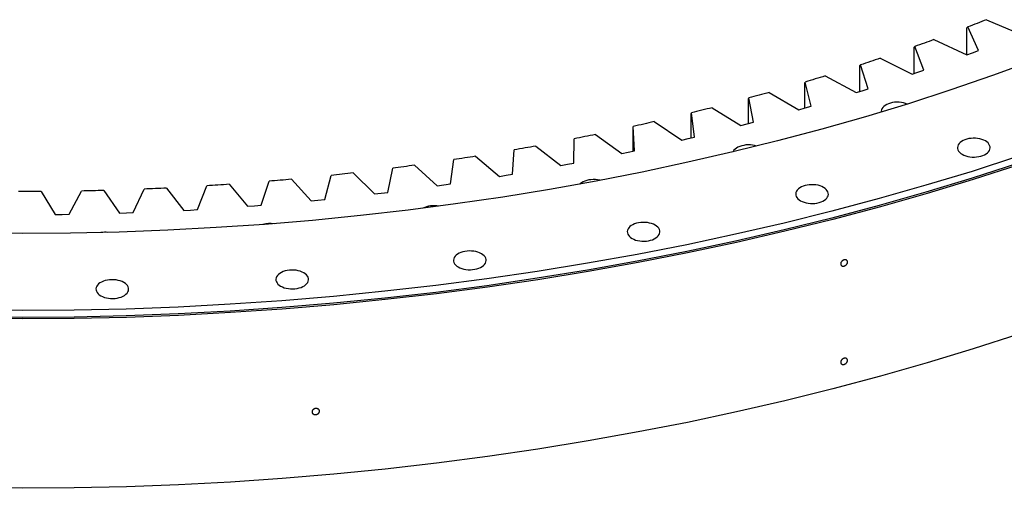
# Model space of a CAD drawing. Header units: millimetres. Extents: x -1928 to 21055, y 64816 to 83481.
# Tile 13 of 17: x 13381 to 14558, y 72800 to 73361. Entities that reach past the tile are written whole.
import ezdxf

# ---------------------------------------------------------------- set-up
doc = ezdxf.new("R2010")
doc.units = ezdxf.units.MM
doc.header["$LTSCALE"] = 100

msp = doc.modelspace()

# ---------------------------------------------------------------- linework, layer by layer
at = {"color": 7, "linetype": 'Continuous', "lineweight": 25}
for p, q in [((14513, 73351), (14514, 73351.9)), ((14513, 73318.6), (14513, 73351)), ((14526.7, 73323.7), (14514, 73351.9)), ((14536.3, 73360.6), (14576.8, 73343.2)), ((14449.8, 73327.7), (14450.7, 73328.6)), ((14449.8, 73296.1), (14449.8, 73327.7)), ((14461.5, 73300.2), (14450.7, 73328.6)), ((14473.5, 73336.8), (14512.9, 73318.6)), ((14409.3, 73314.4), (14447.4, 73295.3)), ((14512.9, 73318.6), (14519.8, 73321.1)), ((14519.8, 73321.1), (14526.7, 73323.7)), ((14385.2, 73305.8), (14385.9, 73306.7)), ((14385.2, 73274.9), (14385.2, 73305.8)), ((14395, 73278), (14385.9, 73306.7)), ((14343.6, 73293.3), (14380.5, 73273.5)), ((14447.4, 73295.3), (14454.5, 73297.7)), ((14454.5, 73297.7), (14461.5, 73300.2)), ((14319.2, 73285.2), (14319.8, 73286.1)), ((14319.2, 73255), (14319.2, 73285.2)), ((14327, 73257.3), (14319.8, 73286.1)), ((14276.7, 73273.6), (14312.3, 73253)), ((14380.5, 73273.5), (14387.8, 73275.7)), ((14387.8, 73275.7), (14395, 73278)), ((14252, 73266.1), (14252.4, 73267)), ((14252, 73236.5), (14252, 73266.1)), ((14257.8, 73238), (14252.4, 73267)), ((14319.7, 73255.1), (14327, 73257.3)), ((14183.6, 73248.4), (14183.9, 73249.3)), ((14183.6, 73219.3), (14183.6, 73248.4)), ((14187.4, 73220.2), (14183.9, 73249.3)), ((14208.5, 73255.4), (14242.8, 73234.1)), ((14312.3, 73253), (14319.7, 73255.1)), ((14114.1, 73232.2), (14114.2, 73233)), ((14114.1, 73203.5), (14114.1, 73232.2)), ((14115.9, 73203.9), (14114.2, 73233)), ((14139.3, 73238.7), (14172.2, 73216.6)), ((14242.8, 73234.1), (14250.3, 73236)), ((14250.3, 73236), (14257.8, 73238)), ((14069, 73223.4), (14100.5, 73200.6)), ((14179.8, 73218.4), (14187.4, 73220.2)), ((13997.8, 73209.6), (14027.8, 73186.2)), ((14043.4, 73189.2), (14043.6, 73218.3)), ((14172.2, 73216.6), (14179.8, 73218.4)), ((13925.8, 73197.3), (13954.3, 73173.3)), ((13970.1, 73175.9), (13972.1, 73205)), ((14100.5, 73200.6), (14108.2, 73202.3)), ((14108.2, 73202.3), (14115.9, 73203.9)), ((13853, 73186.6), (13880, 73162)), ((13895.9, 73164.3), (13899.8, 73193.3)), ((14027.8, 73186.2), (14035.6, 73187.7)), ((14035.6, 73187.7), (14043.4, 73189.2)), ((13745.6, 73145.7), (13753.2, 73174.5)), ((13779.6, 73177.4), (13805, 73152.3)), ((13821.1, 73154.2), (13826.8, 73183.1)), ((13954.3, 73173.3), (13962.2, 73174.6)), ((13962.2, 73174.6), (13970.1, 73175.9)), ((13593.4, 73133.6), (13604.6, 73162)), ((13631.3, 73163.8), (13653.4, 73137.6)), ((13669.7, 73138.9), (13679.1, 73167.5)), ((13705.7, 73169.8), (13729.4, 73144.1)), ((13880, 73162), (13887.9, 73163.1)), ((13887.9, 73163.1), (13895.9, 73164.3)), ((13406.6, 73155.2), (13423.6, 73127.8)), ((13440, 73128), (13454.8, 73155.8)), ((13481.7, 73156.5), (13500.4, 73129.4)), ((13516.8, 73130), (13529.8, 73158.1)), ((13556.6, 73159.3), (13577, 73132.7)), ((13805, 73152.3), (13813, 73153.2)), ((13813, 73153.2), (13821.1, 73154.2)), ((13653.4, 73137.6), (13661.6, 73138.2)), ((13661.6, 73138.2), (13669.7, 73138.9)), ((13729.4, 73144.1), (13737.5, 73144.9)), ((13737.5, 73144.9), (13745.6, 73145.7)), ((13423.6, 73127.8), (13431.8, 73127.8)), ((13431.8, 73127.8), (13440, 73128)), ((13500.4, 73129.4), (13508.6, 73129.7)), ((13508.6, 73129.7), (13516.8, 73130)), ((13577, 73132.7), (13585.2, 73133.1)), ((13585.2, 73133.1), (13593.4, 73133.6))]:
    msp.add_line(p, q, dxfattribs=at)
at = {"color": 7, "linetype": 'Continuous', "lineweight": 25, "flags": 128}
for points in [[(14536.3, 73360.6), (14533.5, 73359.5), (14530.8, 73358.4), (14528, 73357.3), (14525.2, 73356.2), (14522.4, 73355.1), (14519.6, 73354.1), (14516.8, 73353), (14514, 73351.9)], [(14473.5, 73336.8), (14470.7, 73335.8), (14467.8, 73334.7), (14465, 73333.7), (14462.1, 73332.7), (14459.3, 73331.7), (14456.4, 73330.6), (14453.6, 73329.6), (14450.7, 73328.6)], [(14409.3, 73314.4), (14406.4, 73313.4), (14403.5, 73312.4), (14400.5, 73311.4), (14397.6, 73310.5), (14394.7, 73309.5), (14391.8, 73308.6), (14388.9, 73307.6), (14385.9, 73306.7)], [(14592.9, 73311.7), (14543.7, 73293.8), (14493.8, 73276.6), (14443.1, 73260.2), (14391.6, 73244.6), (14339.5, 73229.8), (14286.7, 73215.7), (14233.3, 73202.5), (14179.3, 73190.1), (14124.8, 73178.4), (14069.8, 73167.7), (14014.3, 73157.7), (13958.3, 73148.6), (13902, 73140.3), (13845.3, 73132.9), (13788.3, 73126.4), (13731, 73120.7), (13673.5, 73115.9), (13615.8, 73112), (13557.9, 73108.9), (13499.9, 73106.7), (13441.9, 73105.4), (13383.8, 73104.9), (13325.6, 73105.4)], [(14343.6, 73293.3), (14340.7, 73292.4), (14337.7, 73291.5), (14334.7, 73290.6), (14331.7, 73289.7), (14328.8, 73288.8), (14325.8, 73287.9), (14322.8, 73287), (14319.8, 73286.1)], [(14276.7, 73273.6), (14273.7, 73272.8), (14270.6, 73272), (14267.6, 73271.1), (14264.6, 73270.3), (14261.5, 73269.4), (14258.5, 73268.6), (14255.5, 73267.8), (14252.4, 73267)], [(14441.6, 73259.8), (14439.5, 73260.6), (14437.1, 73261.2), (14434.6, 73261.7), (14432, 73262), (14429.3, 73262), (14426.6, 73261.9), (14424.1, 73261.5), (14421.6, 73260.9), (14419.3, 73260.2), (14417.1, 73259.2), (14415.3, 73258.2), (14413.7, 73256.9), (14412.4, 73255.6), (14411.4, 73254.2), (14410.7, 73252.7), (14410.5, 73251.1), (14410.5, 73250.2)], [(14208.5, 73255.4), (14205.5, 73254.6), (14202.4, 73253.9), (14199.3, 73253.1), (14196.2, 73252.3), (14193.1, 73251.5), (14190, 73250.8), (14187, 73250), (14183.9, 73249.3)], [(14139.3, 73238.7), (14136.2, 73237.9), (14133, 73237.2), (14129.9, 73236.5), (14126.8, 73235.8), (14123.6, 73235.1), (14120.5, 73234.4), (14117.4, 73233.7), (14114.2, 73233)], [(14069, 73223.4), (14065.8, 73222.7), (14062.7, 73222.1), (14059.5, 73221.4), (14056.3, 73220.8), (14053.1, 73220.2), (14050, 73219.5), (14046.8, 73218.9), (14043.6, 73218.3)], [(13997.8, 73209.6), (13994.6, 73209), (13991.4, 73208.4), (13988.2, 73207.9), (13985, 73207.3), (13981.7, 73206.7), (13978.5, 73206.2), (13975.3, 73205.6), (13972.1, 73205)], [(14261.8, 73209.4), (14261.8, 73209.5), (14259.3, 73210.1), (14256.8, 73210.6), (14254.2, 73210.9), (14251.5, 73210.9), (14248.9, 73210.8), (14246.3, 73210.4), (14243.8, 73209.8), (14241.5, 73209.1), (14239.4, 73208.1), (14237.5, 73207.1), (14235.9, 73205.8), (14234.6, 73204.5), (14233.6, 73203.1), (14233.3, 73202.5)], [(14507.4, 73199.7), (14509.4, 73198.7), (14511.6, 73197.8), (14514, 73197.2), (14516.6, 73196.7), (14519.2, 73196.4), (14521.9, 73196.4), (14524.5, 73196.5), (14527.1, 73196.9), (14529.6, 73197.5), (14531.9, 73198.2), (14534, 73199.2), (14535.9, 73200.2), (14537.5, 73201.5), (14538.8, 73202.8), (14539.8, 73204.2), (14540.4, 73205.7), (14540.7, 73207.3), (14540.6, 73208.8), (14540.1, 73210.3), (14539.3, 73211.8), (14538.2, 73213.2), (14536.7, 73214.4), (14535, 73215.6), (14533, 73216.6), (14530.8, 73217.5), (14528.4, 73218.1), (14525.8, 73218.6), (14523.2, 73218.8), (14520.5, 73218.9), (14517.9, 73218.7), (14515.3, 73218.4), (14512.8, 73217.8), (14510.5, 73217.1), (14508.4, 73216.1), (14506.5, 73215), (14504.9, 73213.8), (14503.6, 73212.5), (14502.6, 73211), (14502, 73209.6), (14501.7, 73208), (14501.8, 73206.5), (14502.3, 73205), (14503.1, 73203.5), (14504.2, 73202.1), (14505.7, 73200.8), (14507.4, 73199.7)], [(14573.5, 73196.9), (14519.2, 73179.3), (14464, 73162.6), (14408.2, 73146.7), (14351.6, 73131.6), (14294.4, 73117.4), (14236.5, 73104.1), (14178.1, 73091.6), (14119.1, 73080.1), (14059.6, 73069.4), (13999.6, 73059.7), (13939.2, 73050.8), (13878.5, 73042.9), (13817.4, 73035.9), (13756, 73029.8), (13694.3, 73024.6), (13632.5, 73020.4), (13570.5, 73017.1), (13508.3, 73014.7), (13446.1, 73013.3), (13383.8, 73012.9), (13321.5, 73013.3)], [(13925.8, 73197.3), (13922.5, 73196.8), (13919.3, 73196.3), (13916, 73195.8), (13912.8, 73195.3), (13909.5, 73194.8), (13906.3, 73194.3), (13903, 73193.8), (13899.8, 73193.3)], [(14575, 73187.2), (14520.6, 73169.6), (14465.4, 73152.9), (14409.5, 73136.9), (14352.8, 73121.9), (14295.5, 73107.7), (14237.6, 73094.3), (14179.1, 73081.9), (14120, 73070.3), (14060.4, 73059.6), (14000.4, 73049.8), (13939.9, 73041), (13879.1, 73033), (13817.9, 73026), (13756.5, 73019.9), (13694.7, 73014.7), (13632.8, 73010.5), (13570.7, 73007.2), (13508.5, 73004.8), (13446.1, 73003.4), (13383.8, 73003), (13321.4, 73003.4)], [(14573.5, 73188.7), (14519.2, 73171.2), (14464, 73154.4), (14408.2, 73138.5), (14351.6, 73123.5), (14294.4, 73109.3), (14236.5, 73095.9), (14178.1, 73083.5), (14119.1, 73071.9), (14059.6, 73061.3), (13999.6, 73051.5), (13939.2, 73042.6), (13878.5, 73034.7), (13817.4, 73027.7), (13756, 73021.6), (13694.3, 73016.4), (13632.5, 73012.2), (13570.5, 73008.9), (13508.3, 73006.6), (13446.1, 73005.2), (13383.8, 73004.7), (13321.5, 73005.2)], [(13853, 73186.6), (13849.7, 73186.2), (13846.5, 73185.7), (13843.2, 73185.3), (13839.9, 73184.9), (13836.6, 73184.4), (13833.3, 73184), (13830.1, 73183.6), (13826.8, 73183.1)], [(13779.6, 73177.4), (13776.3, 73177.1), (13773, 73176.7), (13769.7, 73176.3), (13766.4, 73176), (13763.1, 73175.6), (13759.8, 73175.2), (13756.5, 73174.9), (13753.2, 73174.5)], [(13631.3, 73163.8), (13628, 73163.5), (13624.6, 73163.3), (13621.3, 73163.1), (13617.9, 73162.9), (13614.6, 73162.6), (13611.3, 73162.4), (13607.9, 73162.2), (13604.6, 73162)], [(13705.7, 73169.8), (13702.3, 73169.5), (13699, 73169.2), (13695.7, 73168.9), (13692.4, 73168.6), (13689.1, 73168.3), (13685.7, 73168), (13682.4, 73167.8), (13679.1, 73167.5)], [(14074.7, 73168.6), (14074.2, 73168.7), (14071.6, 73169.2), (14069, 73169.4), (14066.3, 73169.5), (14063.7, 73169.3), (14061.1, 73169), (14058.6, 73168.4), (14056.3, 73167.7), (14054.2, 73166.7), (14052.3, 73165.6), (14050.7, 73164.4), (14050.3, 73164.1)], [(14314.1, 73144.1), (14316.1, 73143.1), (14318.4, 73142.3), (14320.8, 73141.6), (14323.3, 73141.1), (14325.9, 73140.9), (14328.6, 73140.8), (14331.2, 73141), (14333.8, 73141.4), (14336.3, 73141.9), (14338.6, 73142.7), (14340.7, 73143.6), (14342.6, 73144.7), (14344.2, 73145.9), (14345.5, 73147.2), (14346.5, 73148.7), (14347.1, 73150.2), (14347.4, 73151.7), (14347.3, 73153.2), (14346.9, 73154.7), (14346.1, 73156.2), (14344.9, 73157.6), (14343.5, 73158.9), (14341.7, 73160), (14339.7, 73161.1), (14337.5, 73161.9), (14335.1, 73162.6), (14332.5, 73163), (14329.9, 73163.3), (14327.3, 73163.3), (14324.6, 73163.2), (14322, 73162.8), (14319.6, 73162.2), (14317.2, 73161.5), (14315.1, 73160.6), (14313.2, 73159.5), (14311.6, 73158.3), (14310.3, 73156.9), (14309.3, 73155.5), (14308.7, 73154), (14308.4, 73152.5), (14308.5, 73150.9), (14309, 73149.4), (14309.8, 73148), (14310.9, 73146.6), (14312.4, 73145.3), (14314.1, 73144.1)], [(13406.6, 73155.2), (13403.2, 73155.1), (13399.9, 73155.1), (13396.5, 73155.1), (13393.2, 73155.1), (13389.8, 73155.1), (13386.4, 73155.1), (13383.1, 73155.1), (13379.7, 73155.1)], [(13481.7, 73156.5), (13478.3, 73156.4), (13474.9, 73156.3), (13471.6, 73156.2), (13468.2, 73156.1), (13464.9, 73156), (13461.5, 73155.9), (13458.2, 73155.9), (13454.8, 73155.8)], [(13556.6, 73159.3), (13553.2, 73159.2), (13549.9, 73159), (13546.5, 73158.8), (13543.2, 73158.7), (13539.8, 73158.5), (13536.5, 73158.4), (13533.1, 73158.3), (13529.8, 73158.1)], [(14112.8, 73099.1), (14114.8, 73098.1), (14117, 73097.2), (14119.4, 73096.6), (14122, 73096.1), (14124.6, 73095.9), (14127.3, 73095.8), (14129.9, 73096), (14132.5, 73096.3), (14135, 73096.9), (14137.3, 73097.6), (14139.4, 73098.6), (14141.3, 73099.7), (14142.9, 73100.9), (14144.2, 73102.2), (14145.2, 73103.7), (14145.8, 73105.1), (14146.1, 73106.7), (14146, 73108.2), (14145.5, 73109.7), (14144.7, 73111.2), (14143.6, 73112.6), (14142.1, 73113.9), (14140.4, 73115), (14138.4, 73116), (14136.2, 73116.9), (14133.8, 73117.5), (14131.2, 73118), (14128.6, 73118.3), (14125.9, 73118.3), (14123.3, 73118.2), (14120.7, 73117.8), (14118.2, 73117.2), (14115.9, 73116.5), (14113.8, 73115.5), (14111.9, 73114.5), (14110.3, 73113.2), (14109, 73111.9), (14108, 73110.5), (14107.4, 73109), (14107.1, 73107.4), (14107.2, 73105.9), (14107.7, 73104.4), (14108.5, 73102.9), (14109.6, 73101.5), (14111.1, 73100.3), (14112.8, 73099.1)], [(13905.1, 73065), (13907.2, 73064), (13909.4, 73063.1), (13911.8, 73062.5), (13914.3, 73062), (13916.9, 73061.7), (13919.6, 73061.7), (13922.2, 73061.9), (13924.8, 73062.2), (13927.3, 73062.8), (13929.6, 73063.5), (13931.8, 73064.5), (13933.6, 73065.5), (13935.2, 73066.8), (13936.5, 73068.1), (13937.5, 73069.5), (13938.2, 73071), (13938.4, 73072.6), (13938.3, 73074.1), (13937.9, 73075.6), (13937.1, 73077.1), (13935.9, 73078.5), (13934.5, 73079.7), (13932.7, 73080.9), (13930.7, 73081.9), (13928.5, 73082.8), (13926.1, 73083.4), (13923.6, 73083.9), (13920.9, 73084.1), (13918.3, 73084.2), (13915.6, 73084), (13913, 73083.7), (13910.6, 73083.1), (13908.2, 73082.4), (13906.1, 73081.4), (13904.2, 73080.3), (13902.6, 73079.1), (13901.3, 73077.8), (13900.3, 73076.4), (13899.7, 73074.9), (13899.4, 73073.3), (13899.5, 73071.8), (13900, 73070.3), (13900.8, 73068.8), (13901.9, 73067.4), (13903.4, 73066.1), (13905.1, 73065)], [(13692.9, 73042.1), (13694.9, 73041.1), (13697.1, 73040.2), (13699.5, 73039.6), (13702.1, 73039.1), (13704.7, 73038.8), (13707.4, 73038.8), (13710, 73039), (13712.6, 73039.3), (13715.1, 73039.9), (13717.4, 73040.6), (13719.5, 73041.6), (13721.4, 73042.6), (13723, 73043.9), (13724.3, 73045.2), (13725.3, 73046.6), (13725.9, 73048.1), (13726.2, 73049.7), (13726.1, 73051.2), (13725.6, 73052.7), (13724.8, 73054.2), (13723.7, 73055.6), (13722.2, 73056.8), (13720.5, 73058), (13718.5, 73059), (13716.3, 73059.9), (13713.9, 73060.5), (13711.3, 73061), (13708.7, 73061.2), (13706, 73061.3), (13703.4, 73061.1), (13700.8, 73060.8), (13698.3, 73060.2), (13696, 73059.5), (13693.9, 73058.5), (13692, 73057.4), (13690.4, 73056.2), (13689.1, 73054.9), (13688.1, 73053.4), (13687.5, 73052), (13687.2, 73050.4), (13687.3, 73048.9), (13687.8, 73047.4), (13688.6, 73045.9), (13689.7, 73044.5), (13691.2, 73043.2), (13692.9, 73042.1)], [(13477.9, 73030.6), (13479.9, 73029.6), (13482.2, 73028.7), (13484.6, 73028.1), (13487.1, 73027.6), (13489.7, 73027.3), (13492.4, 73027.3), (13495, 73027.5), (13497.6, 73027.8), (13500.1, 73028.4), (13502.4, 73029.1), (13504.5, 73030.1), (13506.4, 73031.1), (13508, 73032.4), (13509.3, 73033.7), (13510.3, 73035.1), (13510.9, 73036.6), (13511.2, 73038.2), (13511.1, 73039.7), (13510.7, 73041.2), (13509.9, 73042.7), (13508.7, 73044.1), (13507.3, 73045.3), (13505.5, 73046.5), (13503.5, 73047.5), (13501.3, 73048.4), (13498.9, 73049), (13496.3, 73049.5), (13493.7, 73049.7), (13491.1, 73049.8), (13488.4, 73049.6), (13485.8, 73049.3), (13483.3, 73048.7), (13481, 73048), (13478.9, 73047), (13477, 73045.9), (13475.4, 73044.7), (13474.1, 73043.4), (13473.1, 73041.9), (13472.5, 73040.5), (13472.2, 73038.9), (13472.3, 73037.4), (13472.8, 73035.9), (13473.6, 73034.4), (13474.7, 73033), (13476.2, 73031.7), (13477.9, 73030.6)], [(14575, 72984.7), (14520.6, 72967.1), (14465.4, 72950.4), (14409.5, 72934.4), (14352.8, 72919.4), (14295.5, 72905.2), (14237.6, 72891.8), (14179.1, 72879.3), (14120, 72867.8), (14060.4, 72857.1), (14000.4, 72847.3), (13939.9, 72838.5), (13879.1, 72830.5), (13817.9, 72823.5), (13756.5, 72817.4), (13694.7, 72812.2), (13632.8, 72808), (13570.7, 72804.7), (13508.5, 72802.3), (13446.1, 72800.9), (13383.8, 72800.5), (13321.4, 72800.9)]]:
    msp.add_lwpolyline(points, dxfattribs=at)
at = {"color": 7, "linetype": 'Continuous', "lineweight": 25}
for centre, radius, start, end in [((13876, 73108), 30.2, 78.771, 116.0689), ((13680.8, 73084.9), 32.1, 82.3899, 106.4498), ((13483.1, 73073.1), 33.4, 84.0923, 98.8436)]:
    msp.add_arc(centre, radius, start, end, dxfattribs=at)
for points in [[(14370.3, 73070.9), (14370.3, 73070.6), (14370.3, 73070.4), (14370.2, 73069.9), (14370.1, 73069.6), (14369.9, 73069.1), (14369.8, 73068.9), (14369.5, 73068.4), (14369.3, 73068.2), (14368.9, 73067.8), (14368.7, 73067.5), (14368.3, 73067.2), (14368, 73067), (14367.5, 73066.7), (14367.3, 73066.5), (14366.7, 73066.3), (14366.5, 73066.2), (14365.9, 73066.1), (14365.7, 73066), (14365.1, 73066), (14364.9, 73066), (14364.4, 73066), (14364.1, 73066.1), (14363.7, 73066.2), (14363.5, 73066.3), (14363.1, 73066.6), (14362.9, 73066.7), (14362.6, 73067), (14362.5, 73067.2), (14362.3, 73067.6), (14362.2, 73067.8), (14362.1, 73068.3), (14362.1, 73068.5), (14362.1, 73069), (14362.1, 73069.2), (14362.2, 73069.7), (14362.3, 73070), (14362.5, 73070.5), (14362.6, 73070.7), (14362.9, 73071.2), (14363.1, 73071.4), (14363.5, 73071.9), (14363.7, 73072.1), (14364.1, 73072.5), (14364.4, 73072.6), (14364.9, 73073), (14365.1, 73073.1), (14365.7, 73073.3), (14365.9, 73073.4), (14366.5, 73073.6), (14366.7, 73073.6), (14367.3, 73073.6), (14367.5, 73073.6), (14368, 73073.6), (14368.3, 73073.5), (14368.7, 73073.4), (14368.9, 73073.3), (14369.3, 73073.1), (14369.5, 73072.9), (14369.8, 73072.6), (14369.9, 73072.4), (14370.1, 73072), (14370.2, 73071.8), (14370.3, 73071.4), (14370.3, 73071.1), (14370.3, 73070.9)], [(14370.3, 72953.3), (14370.3, 72953.1), (14370.3, 72952.8), (14370.2, 72952.3), (14370.1, 72952.1), (14369.9, 72951.6), (14369.8, 72951.3), (14369.5, 72950.8), (14369.3, 72950.6), (14368.9, 72950.2), (14368.7, 72950), (14368.3, 72949.6), (14368, 72949.4), (14367.5, 72949.1), (14367.3, 72949), (14366.7, 72948.7), (14366.5, 72948.6), (14365.9, 72948.5), (14365.7, 72948.4), (14365.1, 72948.4), (14364.9, 72948.4), (14364.4, 72948.5), (14364.1, 72948.5), (14363.7, 72948.7), (14363.5, 72948.8), (14363.1, 72949), (14362.9, 72949.1), (14362.6, 72949.5), (14362.5, 72949.6), (14362.3, 72950), (14362.2, 72950.2), (14362.1, 72950.7), (14362.1, 72950.9), (14362.1, 72951.4), (14362.1, 72951.6), (14362.2, 72952.1), (14362.3, 72952.4), (14362.5, 72952.9), (14362.6, 72953.1), (14362.9, 72953.6), (14363.1, 72953.9), (14363.5, 72954.3), (14363.7, 72954.5), (14364.1, 72954.9), (14364.4, 72955.1), (14364.9, 72955.4), (14365.1, 72955.5), (14365.7, 72955.7), (14365.9, 72955.8), (14366.5, 72956), (14366.7, 72956), (14367.3, 72956.1), (14367.5, 72956.1), (14368, 72956), (14368.3, 72956), (14368.7, 72955.8), (14368.9, 72955.7), (14369.3, 72955.5), (14369.5, 72955.3), (14369.8, 72955), (14369.9, 72954.8), (14370.1, 72954.4), (14370.2, 72954.2), (14370.3, 72953.8), (14370.3, 72953.5), (14370.3, 72953.3)], [(13739.3, 72892.6), (13739.3, 72892.4), (13739.2, 72892.1), (13739.1, 72891.6), (13739, 72891.4), (13738.8, 72890.9), (13738.7, 72890.7), (13738.3, 72890.3), (13738.2, 72890.1), (13737.7, 72889.7), (13737.5, 72889.5), (13737, 72889.2), (13736.8, 72889.1), (13736.2, 72888.9), (13736, 72888.8), (13735.4, 72888.6), (13735.1, 72888.6), (13734.5, 72888.5), (13734.2, 72888.5), (13733.7, 72888.6), (13733.4, 72888.6), (13732.8, 72888.8), (13732.6, 72888.8), (13732.1, 72889.1), (13731.9, 72889.2), (13731.5, 72889.5), (13731.3, 72889.7), (13730.9, 72890.1), (13730.8, 72890.3), (13730.6, 72890.7), (13730.5, 72890.9), (13730.4, 72891.4), (13730.4, 72891.6), (13730.4, 72892.1), (13730.4, 72892.3), (13730.5, 72892.8), (13730.6, 72893), (13730.8, 72893.5), (13730.9, 72893.7), (13731.3, 72894.2), (13731.5, 72894.4), (13731.9, 72894.7), (13732.1, 72894.9), (13732.6, 72895.2), (13732.8, 72895.4), (13733.4, 72895.6), (13733.6, 72895.7), (13734.2, 72895.8), (13734.5, 72895.9), (13735.1, 72895.9), (13735.4, 72895.9), (13736, 72895.9), (13736.2, 72895.8), (13736.8, 72895.7), (13737, 72895.6), (13737.5, 72895.4), (13737.7, 72895.2), (13738.2, 72894.9), (13738.3, 72894.8), (13738.7, 72894.4), (13738.8, 72894.2), (13739, 72893.8), (13739.1, 72893.6), (13739.2, 72893.1), (13739.3, 72892.9), (13739.3, 72892.6)]]:
    msp.add_open_spline(points, degree=3, knots=[0, 0, 0, 0, 0.03125, 0.03125, 0.0625, 0.0625, 0.09375, 0.09375, 0.125, 0.125, 0.15625, 0.15625, 0.1875, 0.1875, 0.21875, 0.21875, 0.25, 0.25, 0.28125, 0.28125, 0.3125, 0.3125, 0.34375, 0.34375, 0.375, 0.375, 0.40625, 0.40625, 0.4375, 0.4375, 0.46875, 0.46875, 0.5, 0.5, 0.53125, 0.53125, 0.5625, 0.5625, 0.59375, 0.59375, 0.625, 0.625, 0.65625, 0.65625, 0.6875, 0.6875, 0.71875, 0.71875, 0.75, 0.75, 0.78125, 0.78125, 0.8125, 0.8125, 0.84375, 0.84375, 0.875, 0.875, 0.90625, 0.90625, 0.9375, 0.9375, 0.96875, 0.96875, 1, 1, 1, 1], dxfattribs=at)

doc.saveas('drawing.dxf')
